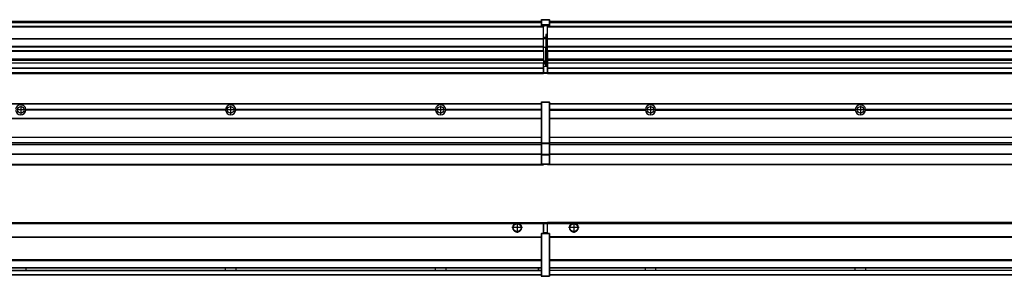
# Model space of a CAD drawing. Header units: inches. Extents: x -381 to 14628, y -418 to 176.
# Tile 32 of 36: x 12752 to 13690, y -154 to 90. Entities that reach past the tile are written whole.
import ezdxf

# ---------------------------------------------------------------- set-up
doc = ezdxf.new("R2010")
doc.units = ezdxf.units.IN
doc.linetypes.add('DOT_CENTER', pattern=[14, 12, -1, 0, -1])
doc.layers.add('1', color=7, linetype='Continuous')

# ---------------------------------------------------------------- blocks, each defined once
blk = doc.blocks.new('Modulos_intermedio__FL-14__8__16', base_point=(11855.18, -48.03))
at = {"color": 7, "linetype": 'Continuous'}
for p, q in [((11856.88, 10.47), (13249.18, 10.47)), ((11856.88, 10.22), (13249.18, 10.22)), ((13222.43, 10.47), (13222.48, 10.52)), ((13222.48, 10.52), (13229.88, 10.52)), ((13229.93, 10.47), (13229.88, 10.52)), ((13249.18, 11.72), (13249.19, 11.79)), ((13249.18, 11.72), (13249.18, 11.47)), ((13249.18, 11.47), (13249.18, -27.21)), ((13249.18, 11.47), (13249.43, 11.47)), ((13249.19, 11.79), (13249.2, 11.82)), ((13249.2, 11.82), (13249.22, 11.86)), ((13249.22, 11.86), (13249.25, 11.9)), ((13249.25, 11.9), (13249.29, 11.93)), ((13249.29, 11.93), (13249.34, 11.96)), ((13249.34, 11.96), (13249.36, 11.96)), ((13249.36, 11.96), (13249.43, 11.97)), ((13249.43, 11.97), (13249.43, 11.47)), ((13249.43, 11.97), (13256.63, 11.97)), ((13256.63, 11.47), (13249.43, 11.47)), ((13249.43, 11.47), (13249.43, -27.21)), ((13256.63, 11.97), (13256.63, 11.47)), ((13256.7, 11.96), (13256.63, 11.97)), ((13256.88, 11.47), (13256.63, 11.47)), ((13256.63, 11.47), (13256.63, -27.21)), ((13256.72, 11.96), (13256.7, 11.96)), ((13256.76, 11.93), (13256.72, 11.96)), ((13256.8, 11.9), (13256.76, 11.93)), ((13256.84, 11.86), (13256.8, 11.9)), ((13256.86, 11.82), (13256.84, 11.86)), ((13256.87, 11.79), (13256.86, 11.82)), ((13256.88, 11.72), (13256.87, 11.79)), ((13256.88, 11.72), (13256.88, 11.47)), ((13256.88, 11.47), (13256.88, -27.21)), ((12758.08, 4.47), (12758.07, 4.77)), ((12948.29, 4.77), (12758.07, 4.77)), ((12758.07, 4.17), (12758.08, 4.47)), ((12948.29, 4.17), (12758.07, 4.17)), ((12948.28, 4.47), (12758.08, 4.47)), ((12948.29, 4.77), (12948.28, 4.47)), ((12948.28, 4.47), (12948.29, 4.17)), ((12958.08, 4.47), (12958.07, 4.77)), ((13148.29, 4.77), (12958.07, 4.77)), ((12958.07, 4.17), (12958.08, 4.47)), ((13148.29, 4.17), (12958.07, 4.17)), ((13148.28, 4.47), (12958.08, 4.47)), ((13148.29, 4.77), (13148.28, 4.47)), ((13148.28, 4.47), (13148.29, 4.17)), ((13249.18, 4.77), (13158.07, 4.77)), ((13158.08, 4.47), (13158.07, 4.77)), ((13158.07, 4.17), (13158.08, 4.47)), ((13249.18, 4.17), (13158.07, 4.17)), ((13249.18, 4.47), (13158.08, 4.47)), ((11856.88, -3.53), (13249.18, -3.53)), ((11856.88, -3.78), (13249.18, -3.78)), ((13249.18, -4.03), (11856.88, -4.03)), ((11856.88, -21.53), (13249.18, -21.53)), ((11856.88, -21.78), (13249.18, -21.78)), ((11856.88, -26.73), (13249.18, -26.73)), ((11856.88, -26.82), (13249.18, -26.82)), ((13249.18, -27.21), (13249.43, -27.21)), ((13249.18, -27.21), (13249.18, -27.52)), ((13249.18, -27.52), (13249.19, -27.54)), ((13249.18, -27.52), (13249.18, -38.19)), ((13249.19, -27.54), (13249.22, -27.57)), ((13249.22, -27.57), (13249.25, -27.59)), ((13249.25, -27.59), (13249.29, -27.6)), ((13249.29, -27.6), (13249.34, -27.61)), ((13249.34, -27.61), (13249.36, -27.61)), ((13249.36, -27.61), (13249.43, -27.62)), ((13249.43, -27.21), (13256.63, -27.21)), ((13249.43, -27.21), (13249.43, -27.62)), ((13249.43, -27.62), (13256.63, -27.62)), ((13249.43, -27.62), (13249.43, -38.3)), ((13256.63, -27.21), (13256.63, -27.62)), ((13256.88, -27.21), (13256.63, -27.21)), ((13256.7, -27.61), (13256.63, -27.62)), ((13256.63, -27.62), (13256.63, -38.3)), ((13256.72, -27.61), (13256.7, -27.61)), ((13256.76, -27.6), (13256.72, -27.61)), ((13256.8, -27.59), (13256.76, -27.6)), ((13256.84, -27.57), (13256.8, -27.59)), ((13256.87, -27.54), (13256.84, -27.57)), ((13256.88, -27.52), (13256.87, -27.54)), ((13256.88, -27.21), (13256.88, -27.52)), ((13256.88, -27.52), (13256.88, -38.19)), ((11856.88, -28.37), (13249.18, -28.37)), ((11856.88, -28.53), (13249.18, -28.53)), ((11856.88, -28.65), (13249.18, -28.65)), ((13249.18, -38.02), (11856.88, -38.02)), ((13249.18, -38.11), (11856.88, -38.11)), ((13249.18, -38.19), (13249.19, -38.22)), ((13249.18, -38.19), (13249.18, -38.71)), ((13249.18, -38.71), (13249.18, -47.03)), ((13249.18, -38.71), (13249.43, -38.71)), ((13249.19, -38.22), (13249.22, -38.25)), ((13249.22, -38.25), (13249.25, -38.27)), ((13249.25, -38.27), (13249.29, -38.28)), ((13249.29, -38.28), (13249.34, -38.29)), ((13249.34, -38.29), (13249.36, -38.29)), ((13249.36, -38.29), (13249.43, -38.3)), ((13256.63, -38.3), (13249.43, -38.3)), ((13249.43, -38.3), (13249.43, -38.71)), ((13249.43, -38.71), (13249.43, -47.03)), ((13256.63, -38.71), (13249.43, -38.71)), ((13256.7, -38.29), (13256.63, -38.3)), ((13256.63, -38.3), (13256.63, -38.71)), ((13256.88, -38.71), (13256.63, -38.71)), ((13256.63, -38.71), (13256.63, -47.03)), ((13256.72, -38.29), (13256.7, -38.29)), ((13256.76, -38.28), (13256.72, -38.29)), ((13256.8, -38.27), (13256.76, -38.28)), ((13256.84, -38.25), (13256.8, -38.27)), ((13256.87, -38.22), (13256.84, -38.25)), ((13256.88, -38.19), (13256.87, -38.22)), ((13256.88, -38.19), (13256.88, -38.71)), ((13256.88, -38.71), (13256.88, -47.03)), ((11855.18, -48.03), (13251.18, -48.03)), ((11856.63, -47.53), (13249.43, -47.53)), ((13249.18, -47.03), (13249.18, -47.28)), ((13249.18, -47.03), (13249.43, -47.03)), ((13249.18, -47.28), (13249.19, -47.34)), ((13249.19, -47.34), (13249.2, -47.37)), ((13249.2, -47.37), (13249.22, -47.41)), ((13249.22, -47.41), (13249.25, -47.45)), ((13249.25, -47.45), (13249.29, -47.49)), ((13249.29, -47.49), (13249.34, -47.51)), ((13249.34, -47.51), (13249.36, -47.52)), ((13249.36, -47.52), (13249.43, -47.53)), ((13249.43, -47.03), (13249.43, -47.53)), ((13249.43, -47.03), (13256.63, -47.03)), ((13249.43, -47.53), (13256.63, -47.53)), ((13251.18, -47.53), (13251.18, -48.03)), ((13256.88, -47.03), (13256.63, -47.03)), ((13256.63, -47.03), (13256.63, -47.53)), ((13256.7, -47.52), (13256.63, -47.53)), ((13256.72, -47.51), (13256.7, -47.52)), ((13256.76, -47.49), (13256.72, -47.51)), ((13256.8, -47.45), (13256.76, -47.49)), ((13256.84, -47.41), (13256.8, -47.45)), ((13256.86, -47.37), (13256.84, -47.41)), ((13256.87, -47.34), (13256.86, -47.37)), ((13256.88, -47.28), (13256.87, -47.34)), ((13256.88, -47.03), (13256.88, -47.28))]:
    blk.add_line(p, q, dxfattribs=at)
for centre in [(12753.18, 4.47), (12953.18, 4.47), (13153.18, 4.47)]:
    blk.add_circle(centre, 3.15, dxfattribs=at)
for centre, start, end in [((12753.18, 4.47), 3.5101, 176.4899), ((12753.18, 4.47), 183.51008, 356.48992), ((12953.18, 4.47), 3.5101, 176.4899), ((12953.18, 4.47), 183.51008, 356.48992), ((13153.18, 4.47), 3.5101, 176.4899), ((13153.18, 4.47), 183.51008, 356.48992)]:
    blk.add_arc(centre, 4.9, start, end, dxfattribs=at)
at = {"layer": '1', "color": 2, "linetype": 'DOT_CENTER'}
for p, q in [((12757.33, 4.47), (12749.03, 4.47)), ((12753.18, 8.62), (12753.18, 0.32)), ((12957.33, 4.47), (12949.03, 4.47)), ((12953.18, 8.62), (12953.18, 0.32)), ((13157.33, 4.47), (13149.03, 4.47)), ((13153.18, 8.62), (13153.18, 0.32))]:
    blk.add_line(p, q, dxfattribs=at)
blk = doc.blocks.new('Modulo_der__10E___17', base_point=(13255.18, -53.93))
at = {"color": 7, "linetype": 'Continuous'}
for p, q in [((13256.88, 10.47), (14521.68, 10.47)), ((13256.88, 10.22), (14521.68, 10.22)), ((13276.43, 10.47), (13276.48, 10.52)), ((13276.48, 10.52), (13283.88, 10.52)), ((13283.93, 10.47), (13283.88, 10.52)), ((13348.29, 4.77), (13256.88, 4.77)), ((13348.28, 4.47), (13256.88, 4.47)), ((13256.88, 4.17), (13348.29, 4.17)), ((13348.29, 4.77), (13348.28, 4.47)), ((13348.28, 4.47), (13348.29, 4.17)), ((13350.44, 6.03), (13350.46, 6.06)), ((13350.45, 2.89), (13350.44, 2.91)), ((13548.29, 4.77), (13358.07, 4.77)), ((13358.08, 4.47), (13358.07, 4.77)), ((13358.07, 4.17), (13358.08, 4.47)), ((13358.07, 4.17), (13548.29, 4.17)), ((13548.28, 4.47), (13358.08, 4.47)), ((13548.29, 4.77), (13548.28, 4.47)), ((13548.28, 4.47), (13548.29, 4.17)), ((13748.29, 4.77), (13558.07, 4.77)), ((13558.08, 4.47), (13558.07, 4.77)), ((13558.07, 4.17), (13558.08, 4.47)), ((13558.07, 4.17), (13748.29, 4.17)), ((13748.28, 4.47), (13558.08, 4.47)), ((13256.88, -3.53), (14521.68, -3.53)), ((13256.88, -3.78), (14521.68, -3.78)), ((14521.68, -4.03), (13256.88, -4.03)), ((13256.88, -21.53), (14521.68, -21.53)), ((13256.88, -21.78), (14521.68, -21.78)), ((13256.88, -26.73), (14521.68, -26.73)), ((13256.88, -26.82), (14521.68, -26.82)), ((13256.88, -28.37), (14521.68, -28.37)), ((13256.88, -28.53), (14521.68, -28.53)), ((13256.88, -28.65), (14521.68, -28.65)), ((14521.68, -38.02), (13256.88, -38.02)), ((14521.68, -38.11), (13256.88, -38.11)), ((13255.18, -47.53), (13255.18, -48.03)), ((14442.68, -48.03), (13255.18, -48.03)), ((13256.63, -47.53), (14521.68, -47.53))]:
    blk.add_line(p, q, dxfattribs=at)
for centre in [(13353.18, 4.47), (13553.18, 4.47)]:
    blk.add_circle(centre, 3.15, dxfattribs=at)
for centre, start, end in [((13353.18, 4.47), 3.5101, 176.4899), ((13353.18, 4.47), 183.51008, 356.48992), ((13553.18, 4.47), 3.5101, 176.4899), ((13553.18, 4.47), 183.51008, 356.48992)]:
    blk.add_arc(centre, 4.9, start, end, dxfattribs=at)
at = {"layer": '1', "color": 2, "linetype": 'DOT_CENTER'}
for p, q in [((13357.33, 4.47), (13349.03, 4.47)), ((13353.18, 8.62), (13353.18, 0.32)), ((13557.33, 4.47), (13549.03, 4.47)), ((13553.18, 8.62), (13553.18, 0.32))]:
    blk.add_line(p, q, dxfattribs=at)
blk = doc.blocks.new('F-136__28', base_point=(621.12, -75.97))
for name, p in [('Modulos_intermedio__FL-14__8__16', (11855.18, -48.03)), ('Modulo_der__10E___17', (13255.18, -53.93))]:
    blk.add_blockref(name, p)
blk = doc.blocks.new('Alzado2', base_point=(2889, -32))
blk.add_blockref('F-136__28', (621.12, -75.97))
blk = doc.blocks.new('Modulos_intermedio__FL-14__8__34', base_point=(11855.18, 38.97))
at = {"color": 7, "linetype": 'Continuous'}
for p, q in [((11856.88, 88.97), (13249.18, 88.97)), ((11856.88, 88.96), (13249.18, 88.96)), ((11856.88, 88.35), (13249.18, 88.35)), ((11856.88, 88.03), (13249.18, 88.03)), ((11856.88, 87.7), (13249.18, 87.7)), ((13249.18, 90.22), (13249.19, 90.29)), ((13249.18, 90.22), (13249.2, 90.24)), ((13249.18, 90.16), (13249.18, 90.22)), ((13249.18, 90.22), (13249.18, 90.16)), ((13249.18, 90.16), (13249.18, 85.33)), ((13249.18, 85.33), (13249.19, 85.4)), ((13249.18, 85.33), (13249.18, 85.22)), ((13249.18, 85.22), (13249.19, 85.29)), ((13249.18, 85.22), (13249.18, 84.97)), ((13249.18, 84.97), (13249.43, 84.97)), ((13249.18, 84.97), (13249.18, 84.72)), ((13249.19, 84.66), (13249.18, 84.72)), ((13249.19, 90.29), (13249.2, 90.32)), ((13249.19, 85.4), (13249.2, 85.42)), ((13249.19, 85.29), (13249.2, 85.32)), ((13249.2, 84.63), (13249.19, 84.66)), ((13249.2, 90.32), (13249.22, 90.36)), ((13249.2, 90.24), (13249.22, 90.28)), ((13249.2, 85.42), (13249.22, 85.46)), ((13249.2, 85.32), (13249.22, 85.36)), ((13249.22, 84.59), (13249.2, 84.63)), ((13249.22, 90.36), (13249.25, 90.4)), ((13249.22, 90.28), (13249.25, 90.32)), ((13249.22, 85.46), (13249.25, 85.5)), ((13249.22, 85.36), (13249.25, 85.4)), ((13249.22, 85.36), (13249.25, 85.4)), ((13249.25, 84.55), (13249.22, 84.59)), ((13249.25, 90.4), (13249.29, 90.43)), ((13249.25, 90.32), (13249.29, 90.35)), ((13249.25, 85.5), (13249.29, 85.53)), ((13249.25, 85.4), (13249.29, 85.43)), ((13249.29, 84.51), (13249.25, 84.55)), ((13249.29, 90.43), (13249.34, 90.46)), ((13249.29, 90.35), (13249.34, 90.37)), ((13249.29, 85.53), (13249.34, 85.55)), ((13249.29, 85.43), (13249.34, 85.46)), ((13249.29, 85.43), (13249.34, 85.46)), ((13249.34, 84.49), (13249.29, 84.51)), ((13249.34, 90.46), (13249.36, 90.46)), ((13249.34, 90.37), (13249.36, 90.38)), ((13249.34, 85.55), (13249.36, 85.55)), ((13249.34, 85.46), (13249.36, 85.46)), ((13249.36, 84.48), (13249.34, 84.49)), ((13249.36, 90.46), (13249.43, 90.47)), ((13249.36, 90.38), (13249.43, 90.39)), ((13249.36, 85.55), (13249.43, 85.56)), ((13249.36, 85.46), (13249.43, 85.47)), ((13249.43, 84.47), (13249.36, 84.48)), ((13249.43, 90.47), (13256.63, 90.47)), ((13249.43, 90.47), (13249.43, 90.39)), ((13249.43, 90.39), (13256.63, 90.39)), ((13249.43, 90.39), (13249.43, 85.56)), ((13256.63, 85.56), (13249.43, 85.56)), ((13249.43, 85.56), (13249.43, 85.47)), ((13249.43, 85.47), (13249.43, 84.97)), ((13249.43, 85.47), (13256.63, 85.47)), ((13249.43, 84.97), (13251.18, 84.97)), ((13249.43, 84.97), (13249.43, 84.47)), ((13249.43, 84.47), (13251.18, 84.47)), ((13251.18, 84.97), (13254.88, 84.97)), ((13251.18, 84.97), (13251.18, 83.97)), ((13254.88, 84.97), (13256.63, 84.97)), ((13254.88, 84.97), (13254.88, 77.44)), ((13254.88, 84.47), (13256.63, 84.47)), ((13256.63, 90.47), (13256.63, 90.39)), ((13256.7, 90.46), (13256.63, 90.47)), ((13256.63, 90.39), (13256.63, 85.56)), ((13256.7, 90.38), (13256.63, 90.39)), ((13256.7, 85.55), (13256.63, 85.56)), ((13256.63, 85.56), (13256.63, 85.47)), ((13256.63, 85.47), (13256.63, 84.97)), ((13256.7, 85.46), (13256.63, 85.47)), ((13256.63, 84.97), (13256.63, 84.47)), ((13256.88, 84.97), (13256.63, 84.97)), ((13256.63, 84.47), (13256.7, 84.48)), ((13256.72, 90.46), (13256.7, 90.46)), ((13256.72, 90.37), (13256.7, 90.38)), ((13256.72, 85.55), (13256.7, 85.55)), ((13256.72, 85.46), (13256.7, 85.46)), ((13256.7, 84.48), (13256.72, 84.49)), ((13256.76, 90.43), (13256.72, 90.46)), ((13256.76, 90.35), (13256.72, 90.37)), ((13256.76, 85.53), (13256.72, 85.55)), ((13256.72, 85.46), (13256.76, 85.43)), ((13256.76, 85.43), (13256.72, 85.46)), ((13256.72, 84.49), (13256.76, 84.51)), ((13256.8, 90.4), (13256.76, 90.43)), ((13256.8, 90.32), (13256.76, 90.35)), ((13256.8, 85.5), (13256.76, 85.53)), ((13256.8, 85.4), (13256.76, 85.43)), ((13256.76, 84.51), (13256.8, 84.55)), ((13256.84, 90.36), (13256.8, 90.4)), ((13256.84, 90.28), (13256.8, 90.32)), ((13256.84, 85.46), (13256.8, 85.5)), ((13256.8, 85.4), (13256.84, 85.36)), ((13256.84, 85.36), (13256.8, 85.4)), ((13256.8, 84.55), (13256.84, 84.59)), ((13256.86, 90.32), (13256.84, 90.36)), ((13256.86, 90.24), (13256.84, 90.28)), ((13256.86, 85.42), (13256.84, 85.46)), ((13256.86, 85.32), (13256.84, 85.36)), ((13256.84, 84.59), (13256.86, 84.63)), ((13256.87, 90.29), (13256.86, 90.32)), ((13256.87, 90.22), (13256.86, 90.24)), ((13256.87, 85.4), (13256.86, 85.42)), ((13256.87, 85.29), (13256.86, 85.32)), ((13256.86, 84.63), (13256.87, 84.66)), ((13256.87, 90.22), (13256.87, 90.29)), ((13256.87, 90.22), (13256.88, 90.16)), ((13256.88, 90.16), (13256.87, 90.22)), ((13256.88, 85.33), (13256.87, 85.4)), ((13256.88, 85.22), (13256.87, 85.29)), ((13256.87, 84.66), (13256.88, 84.72)), ((13256.88, 90.16), (13256.88, 85.33)), ((13256.88, 85.33), (13256.88, 85.22)), ((13256.88, 85.22), (13256.88, 84.97)), ((13256.88, 84.97), (13256.88, 84.72)), ((13251.18, 83.99), (11855.18, 83.99)), ((11855.18, 83.97), (13251.18, 83.97)), ((11855.18, 83.47), (13251.18, 83.47)), ((13251.18, 83.97), (13251.18, 83.47)), ((13251.18, 72.41), (13251.18, 83.47)), ((13253.43, 76.45), (13253.43, 73.5)), ((13254.88, 76.45), (13253.43, 76.45)), ((13253.68, 76.45), (13253.68, 73.5)), ((13253.68, 76.3), (13254.88, 76.3)), ((13254.88, 79.65), (13255.18, 79.58)), ((13254.88, 78.12), (13255.18, 78.12)), ((13254.88, 77.6), (13255.18, 77.6)), ((13254.88, 77.44), (13255.18, 77.36)), ((13254.88, 76.45), (13255.18, 76.53)), ((13254.88, 76.3), (13254.88, 76.45)), ((13255.18, 76.3), (13254.88, 76.3)), ((13254.88, 63.97), (13254.88, 76.3)), ((11855.18, 72.41), (13251.18, 72.41)), ((11855.18, 72.16), (13251.18, 72.16)), ((13253.43, 73.5), (13251.18, 73.5)), ((13253.43, 73), (13251.18, 73)), ((13251.18, 72.5), (13253.43, 72.5)), ((13251.18, 72.41), (13251.18, 72.16)), ((13251.18, 64.79), (13251.18, 72.16)), ((13253.43, 73.5), (13253.68, 73.5)), ((13253.43, 73), (13253.43, 73.5)), ((13253.43, 73), (13253.43, 72.5)), ((13253.68, 72.5), (13253.43, 72.5)), ((13253.43, 72.5), (13253.43, 63.97)), ((13253.68, 73.19), (13253.67, 73.21)), ((13253.68, 73.25), (13253.68, 73.5)), ((13253.68, 73.19), (13253.68, 72.5)), ((13253.68, 63.97), (13253.68, 72.5)), ((13251.18, 64.79), (11855.18, 64.79)), ((11855.18, 64.54), (13251.18, 64.54)), ((11855.18, 60.91), (13251.18, 60.91)), ((11855.18, 60.41), (13251.18, 60.41)), ((13251.18, 64.79), (13251.18, 64.54)), ((13251.18, 60.91), (13251.18, 64.54)), ((13253.43, 63.97), (13251.18, 63.97)), ((13251.18, 60.91), (13251.18, 60.41)), ((13251.18, 60.41), (13251.18, 59.42)), ((13251.18, 59.42), (13251.18, 53.15)), ((13253.43, 50.98), (13253.43, 63.97)), ((13253.43, 63.97), (13253.68, 63.97)), ((13253.68, 63.97), (13254.88, 63.97)), ((13253.68, 50.98), (13253.68, 63.97)), ((13254.88, 49.58), (13254.88, 63.97)), ((13255.18, 63.97), (13254.88, 63.97)), ((11855.18, 53.15), (13251.18, 53.15)), ((13251.18, 51.48), (11855.18, 51.48)), ((12578.18, 49.19), (13251.18, 49.19)), ((12578.18, 49.16), (13251.18, 49.16)), ((13251.13, 44.48), (13251.13, 47.58)), ((13251.13, 47.58), (13251.18, 47.58)), ((13251.18, 53.15), (13251.18, 51.48)), ((13251.18, 51.48), (13251.18, 51.37)), ((13251.18, 51.37), (13251.18, 49.19)), ((13253.43, 50.98), (13251.18, 50.98)), ((13253.43, 49.98), (13251.18, 49.98)), ((13251.18, 49.19), (13251.18, 49.16)), ((13251.18, 47.58), (13251.18, 49.16)), ((13253.43, 48.98), (13251.18, 48.98)), ((13253.43, 47.91), (13251.18, 47.91)), ((13251.18, 46), (13251.18, 47.58)), ((13253.43, 49.98), (13253.43, 50.98)), ((13253.43, 50.98), (13253.68, 50.98)), ((13253.43, 49.98), (13253.43, 48.98)), ((13253.43, 47.91), (13253.43, 48.98)), ((13253.68, 48.98), (13253.43, 48.98)), ((13253.43, 46), (13253.43, 47.91)), ((13253.43, 47.91), (13253.52, 47.89)), ((13253.52, 47.89), (13253.6, 47.83)), ((13253.6, 47.83), (13253.66, 47.75)), ((13253.66, 47.75), (13253.68, 47.66)), ((13253.68, 49.73), (13253.68, 50.98)), ((13253.68, 49.73), (13253.68, 48.98)), ((13253.68, 49.58), (13254.88, 49.58)), ((13253.68, 47.66), (13253.68, 48.98)), ((13253.68, 48.93), (13254.88, 48.93)), ((13253.68, 46), (13253.68, 47.66)), ((13255.18, 49.58), (13254.88, 49.58)), ((13254.88, 48.93), (13254.88, 49.58)), ((13254.88, 48.93), (13254.88, 47.33)), ((13254.88, 48.93), (13255.18, 48.85)), ((13254.88, 47.33), (13254.88, 46)), ((11855.18, 44.48), (13251.13, 44.48)), ((11855.18, 44.04), (13251.13, 44.04)), ((11855.18, 39.97), (13251.13, 39.97)), ((11855.18, 39.47), (13251.13, 39.47)), ((11855.18, 39.22), (13251.13, 39.22)), ((11855.18, 38.97), (13251.13, 38.97)), ((13251.13, 45.47), (13251.18, 45.48)), ((13251.13, 44.48), (13251.18, 44.48)), ((13251.13, 44.48), (13251.13, 44.04)), ((13251.13, 39.97), (13251.13, 44.04)), ((13251.18, 40.48), (13251.13, 40.48)), ((13251.13, 39.97), (13251.13, 39.47)), ((13251.13, 39.22), (13251.13, 39.47)), ((13251.13, 39.22), (13251.13, 38.97)), ((13251.18, 46), (13251.18, 39.97)), ((13251.18, 46), (13253.43, 46)), ((13251.18, 39.97), (13251.18, 39.47)), ((13251.18, 39.97), (13254.63, 39.97)), ((13251.18, 39.47), (13254.63, 39.47)), ((13253.43, 46), (13254.88, 46)), ((13255.18, 45.08), (13254.63, 44.93)), ((13254.63, 44.93), (13254.63, 39.97)), ((13254.88, 39.97), (13254.63, 39.97)), ((13254.63, 39.97), (13254.63, 39.47)), ((13255.18, 45.92), (13254.88, 46)), ((13254.88, 45), (13255.18, 45.08)), ((13254.88, 45), (13254.88, 39.97)), ((13254.88, 44.81), (13255.18, 44.87)), ((13254.88, 41.31), (13255.18, 41.37)), ((13254.88, 40.83), (13255.18, 40.91)), ((13254.88, 39.97), (13254.88, 39.72))]:
    blk.add_line(p, q, dxfattribs=at)
for centre, start, end in [((13253.43, 73.25), 270, 0), ((13253.43, 49.73), 0, 90), ((13254.63, 39.72), 270, 0)]:
    blk.add_arc(centre, 0.25, start, end, dxfattribs=at)
blk = doc.blocks.new('Modulo_der__10E___35', base_point=(13255.18, 38.97))
at = {"color": 7, "linetype": 'Continuous'}
for p, q in [((13255.18, 83.99), (13255.18, 84.47)), ((13256.88, 88.97), (14521.68, 88.97)), ((13256.88, 88.96), (14521.68, 88.96)), ((13256.88, 88.35), (14521.68, 88.35)), ((13256.88, 88.03), (14521.68, 88.03)), ((13256.88, 87.7), (14521.68, 87.7)), ((13255.18, 83.99), (13255.18, 83.97)), ((14500.68, 83.99), (13255.18, 83.99)), ((13255.18, 83.97), (13255.18, 83.47)), ((13255.18, 83.97), (14343.18, 83.97)), ((13255.18, 72.41), (13255.18, 83.47)), ((13255.18, 83.47), (14328.43, 83.47)), ((13255.18, 72.41), (13255.18, 72.16)), ((13255.18, 72.41), (14327.68, 72.41)), ((13255.18, 72.16), (14327.68, 72.16)), ((13255.18, 64.79), (13255.18, 72.16)), ((14327.68, 64.79), (13255.18, 64.79)), ((13255.18, 64.79), (13255.18, 64.54)), ((13255.18, 60.91), (13255.18, 64.54)), ((13255.18, 64.54), (14327.68, 64.54)), ((13255.18, 60.91), (13255.18, 60.41)), ((13255.18, 60.91), (14327.68, 60.91)), ((13255.18, 60.41), (14327.68, 60.41)), ((13255.18, 60.41), (13255.18, 59.42)), ((13255.18, 59.42), (13255.18, 53.15)), ((13255.18, 53.15), (13255.18, 51.48)), ((13255.18, 53.15), (14327.68, 53.15)), ((14327.68, 51.48), (13255.18, 51.48)), ((13255.18, 51.48), (13255.18, 51.37)), ((13255.18, 51.37), (13255.18, 49.19)), ((13255.18, 49.19), (13255.18, 49.16)), ((13255.18, 49.19), (14342.96, 49.19)), ((13255.18, 49.16), (13255.18, 44.48)), ((13255.18, 49.16), (14342.99, 49.16)), ((13255.18, 44.48), (13255.18, 44.04)), ((13255.18, 44.48), (14500.68, 44.48)), ((13255.18, 44.04), (13255.18, 39.97)), ((13255.18, 44.04), (14500.68, 44.04)), ((13255.18, 39.97), (13255.18, 39.47)), ((13255.18, 39.97), (14500.68, 39.97)), ((13255.18, 39.22), (13255.18, 39.47)), ((13255.18, 39.47), (14521.68, 39.47)), ((13255.18, 39.22), (13255.18, 38.97)), ((13255.18, 39.22), (14521.68, 39.22)), ((13255.18, 38.97), (14521.68, 38.97))]:
    blk.add_line(p, q, dxfattribs=at)
blk = doc.blocks.new('F-136__46', base_point=(621.12, 38.97))
for name, p in [('Modulos_intermedio__FL-14__8__34', (11855.18, 38.97)), ('Modulo_der__10E___35', (13255.18, 38.97))]:
    blk.add_blockref(name, p)
blk = doc.blocks.new('Inferior2', base_point=(2889, 64.72))
blk.add_blockref('F-136__46', (621.12, 38.97))
blk = doc.blocks.new('Modulos_intermedio__FL-14__8__52', base_point=(11855.18, -154.47))
at = {"color": 7, "linetype": 'Continuous'}
for p, q in [((11855.18, -102.97), (13251.13, -102.97)), ((13251.13, -104.47), (13251.13, -102.97)), ((13223.77, -104.47), (11882.59, -104.47)), ((13224.72, -103.98), (13223.77, -104.47)), ((13226.18, -103.72), (13224.72, -103.98)), ((13227.63, -103.98), (13226.18, -103.72)), ((13228.59, -104.47), (13227.63, -103.98)), ((13251.13, -104.47), (13228.59, -104.47)), ((13251.13, -111.58), (13251.13, -104.47)), ((13251.18, -104.48), (13251.13, -104.48)), ((13251.18, -105.48), (13251.13, -105.48)), ((13251.13, -109.47), (13251.18, -109.48)), ((13251.18, -111.58), (13251.13, -111.58)), ((13254.63, -103.47), (13251.18, -103.47)), ((13251.18, -103.47), (13251.18, -103.97)), ((13251.18, -103.97), (13254.63, -103.97)), ((13251.18, -103.97), (13251.18, -111.58)), ((13251.18, -113.47), (13251.18, -111.58)), ((13254.63, -103.47), (13254.63, -103.97)), ((13254.88, -103.97), (13254.63, -103.97)), ((13254.63, -103.97), (13254.63, -112.97)), ((13254.88, -103.72), (13254.88, -103.97)), ((13254.88, -103.97), (13254.88, -112.97)), ((13254.88, -104.83), (13255.18, -104.91)), ((13254.88, -106.47), (13255.18, -106.47)), ((13254.88, -107.48), (13255.18, -107.48)), ((13254.88, -111.93), (13255.18, -112.01)), ((11856.88, -116.72), (13249.18, -116.72)), ((11856.88, -116.97), (13249.18, -116.97)), ((13249.18, -117.22), (11856.88, -117.22)), ((13249.18, -113.72), (13249.19, -113.66)), ((13249.18, -113.72), (13249.18, -113.97)), ((13249.18, -113.97), (13249.43, -113.97)), ((13249.18, -113.97), (13249.18, -153.97)), ((13249.19, -113.66), (13249.2, -113.63)), ((13249.2, -113.63), (13249.22, -113.59)), ((13249.22, -113.59), (13249.25, -113.55)), ((13249.25, -113.55), (13249.29, -113.51)), ((13249.29, -113.51), (13249.34, -113.49)), ((13249.34, -113.49), (13249.36, -113.48)), ((13249.36, -113.48), (13249.43, -113.47)), ((13249.43, -113.47), (13249.43, -113.97)), ((13251.18, -113.47), (13249.43, -113.47)), ((13249.43, -113.97), (13249.43, -153.97)), ((13256.63, -113.97), (13249.43, -113.97)), ((13254.63, -112.97), (13251.18, -112.97)), ((13254.88, -113.47), (13251.18, -113.47)), ((13254.88, -112.97), (13254.63, -112.97)), ((13254.63, -112.97), (13254.63, -113.47)), ((13254.88, -112.97), (13254.88, -113.26)), ((13254.88, -113.26), (13254.88, -113.47)), ((13256.63, -113.47), (13254.88, -113.47)), ((13256.63, -113.47), (13256.63, -113.97)), ((13256.7, -113.48), (13256.63, -113.47)), ((13256.63, -113.97), (13256.63, -153.97)), ((13256.88, -113.97), (13256.63, -113.97)), ((13256.72, -113.49), (13256.7, -113.48)), ((13256.76, -113.51), (13256.72, -113.49)), ((13256.8, -113.55), (13256.76, -113.51)), ((13256.84, -113.59), (13256.8, -113.55)), ((13256.86, -113.63), (13256.84, -113.59)), ((13256.87, -113.66), (13256.86, -113.63)), ((13256.88, -113.72), (13256.87, -113.66)), ((13256.88, -113.72), (13256.88, -113.97)), ((13256.88, -113.97), (13256.88, -153.97)), ((13249.18, -138.72), (11856.88, -138.72)), ((13249.18, -138.97), (11856.88, -138.97)), ((11856.88, -139.22), (13249.18, -139.22)), ((11856.88, -145.97), (13249.18, -145.97)), ((11856.88, -146.22), (13249.18, -146.22)), ((11856.88, -148.72), (13249.18, -148.72)), ((11856.88, -148.97), (13249.18, -148.97)), ((12758.08, -146.35), (12758.07, -146.75)), ((12758.07, -146.75), (12758.07, -147.72)), ((12758.07, -147.72), (12758.08, -148.43)), ((12758.08, -146.22), (12758.08, -146.3)), ((12758.08, -146.3), (12758.08, -146.35)), ((12758.08, -148.43), (12758.08, -148.6)), ((12758.08, -148.6), (12758.08, -148.65)), ((12758.08, -148.65), (12758.08, -148.72)), ((12948.28, -146.3), (12948.28, -146.22)), ((12948.28, -146.35), (12948.28, -146.3)), ((12948.29, -146.98), (12948.28, -146.35)), ((12948.28, -148.2), (12948.29, -147.88)), ((12948.28, -148.65), (12948.28, -148.2)), ((12948.28, -148.72), (12948.28, -148.65)), ((12948.29, -147.23), (12948.29, -146.98)), ((12948.29, -147.88), (12948.29, -147.23)), ((12958.08, -146.35), (12958.07, -146.75)), ((12958.07, -146.75), (12958.07, -147.72)), ((12958.07, -147.72), (12958.08, -148.43)), ((12958.08, -146.22), (12958.08, -146.3)), ((12958.08, -146.3), (12958.08, -146.35)), ((12958.08, -148.43), (12958.08, -148.6)), ((12958.08, -148.6), (12958.08, -148.65)), ((12958.08, -148.65), (12958.08, -148.72)), ((13148.28, -146.3), (13148.28, -146.22)), ((13148.28, -146.35), (13148.28, -146.3)), ((13148.29, -146.98), (13148.28, -146.35)), ((13148.28, -148.2), (13148.29, -147.88)), ((13148.28, -148.65), (13148.28, -148.2)), ((13148.28, -148.72), (13148.28, -148.65)), ((13148.29, -147.23), (13148.29, -146.98)), ((13148.29, -147.88), (13148.29, -147.23)), ((13158.07, -147.23), (13158.06, -147.56)), ((13158.06, -147.56), (13158.07, -148.2)), ((13158.08, -146.35), (13158.07, -147.23)), ((13158.07, -148.2), (13158.08, -148.6)), ((13158.08, -146.22), (13158.08, -146.3)), ((13158.08, -146.3), (13158.08, -146.35)), ((13158.08, -148.6), (13158.08, -148.72)), ((13246.18, -146.65), (13246.24, -146.4)), ((13246.18, -146.65), (13246.18, -147.16)), ((13246.18, -147.16), (13246.18, -148.23)), ((13246.18, -148.23), (13246.24, -148.55)), ((13246.24, -146.4), (13246.46, -146.22)), ((13246.24, -148.55), (13246.46, -148.72)), ((13246.6, -146.22), (13246.6, -146.26)), ((13246.6, -146.26), (13246.6, -146.97)), ((13246.6, -146.97), (13246.6, -148.69)), ((13246.6, -148.69), (13246.6, -148.72)), ((11856.88, -152.72), (13249.18, -152.72)), ((11856.88, -152.97), (13249.18, -152.97)), ((13249.18, -153.97), (13249.18, -154.22)), ((13249.18, -153.97), (13249.43, -153.97)), ((13249.18, -154.22), (13249.19, -154.29)), ((13249.19, -154.29), (13249.2, -154.32)), ((13249.2, -154.32), (13249.22, -154.36)), ((13249.22, -154.36), (13249.25, -154.4)), ((13249.25, -154.4), (13249.29, -154.43)), ((13249.29, -154.43), (13249.34, -154.46)), ((13249.34, -154.46), (13249.36, -154.46)), ((13249.36, -154.46), (13249.43, -154.47)), ((13249.43, -153.97), (13249.43, -154.47)), ((13249.43, -153.97), (13256.63, -153.97)), ((13256.63, -154.47), (13249.43, -154.47)), ((13256.63, -153.97), (13256.63, -154.47)), ((13256.88, -153.97), (13256.63, -153.97)), ((13256.7, -154.46), (13256.63, -154.47)), ((13256.72, -154.46), (13256.7, -154.46)), ((13256.76, -154.43), (13256.72, -154.46)), ((13256.8, -154.4), (13256.76, -154.43)), ((13256.84, -154.36), (13256.8, -154.4)), ((13256.86, -154.32), (13256.84, -154.36)), ((13256.87, -154.29), (13256.86, -154.32)), ((13256.88, -154.22), (13256.87, -154.29)), ((13256.88, -153.97), (13256.88, -154.22))]:
    blk.add_line(p, q, dxfattribs=at)
for radius in [4, 3.7]:
    blk.add_circle((13226.18, -107.97), radius, dxfattribs=at)
for centre, radius, start, end in [((13226.18, -107.97), 4.25, 124.56032, 55.43968), ((13254.63, -103.72), 0.25, 0, 90)]:
    blk.add_arc(centre, radius, start, end, dxfattribs=at)
at = {"layer": '1', "color": 2, "linetype": 'DOT_CENTER'}
for p, q in [((13226.18, -102.97), (13226.18, -112.97)), ((13231.18, -107.97), (13221.18, -107.97))]:
    blk.add_line(p, q, dxfattribs=at)
blk = doc.blocks.new('Modulo_der__10E___53', base_point=(13255.18, -152.97))
at = {"color": 7, "linetype": 'Continuous'}
for p, q in [((13255.18, -104.47), (13255.18, -102.97)), ((14521.68, -102.97), (13255.18, -102.97)), ((13255.18, -113.47), (13255.18, -104.47)), ((13277.77, -104.47), (13255.18, -104.47)), ((13278.72, -103.98), (13277.77, -104.47)), ((13280.18, -103.72), (13278.72, -103.98)), ((13281.63, -103.98), (13280.18, -103.72)), ((13282.59, -104.47), (13281.63, -103.98)), ((14521.68, -104.47), (13282.59, -104.47)), ((14521.68, -116.72), (13256.88, -116.72)), ((13256.88, -116.97), (14521.68, -116.97)), ((14521.68, -117.22), (13256.88, -117.22)), ((14521.68, -138.72), (13256.88, -138.72)), ((14521.68, -138.97), (13256.88, -138.97)), ((13256.88, -139.22), (14521.68, -139.22)), ((13256.88, -145.97), (14521.68, -145.97)), ((13256.88, -146.22), (14521.68, -146.22)), ((13256.88, -148.72), (14521.68, -148.72)), ((14521.68, -148.97), (13256.88, -148.97)), ((13348.28, -146.3), (13348.28, -146.22)), ((13348.28, -146.59), (13348.28, -146.3)), ((13348.29, -147.23), (13348.28, -146.59)), ((13348.28, -148.5), (13348.29, -147.56)), ((13348.28, -148.59), (13348.28, -148.5)), ((13348.28, -148.72), (13348.28, -148.59)), ((13348.29, -147.56), (13348.29, -147.23)), ((13358.08, -146.35), (13358.07, -146.99)), ((13358.07, -146.99), (13358.07, -147.72)), ((13358.07, -147.72), (13358.07, -148.2)), ((13358.07, -148.2), (13358.08, -148.59)), ((13358.08, -146.22), (13358.08, -146.3)), ((13358.08, -146.3), (13358.08, -146.35)), ((13358.08, -148.59), (13358.08, -148.65)), ((13358.08, -148.65), (13358.08, -148.72)), ((13548.28, -146.3), (13548.28, -146.22)), ((13548.28, -146.52), (13548.28, -146.3)), ((13548.29, -147.23), (13548.28, -146.52)), ((13548.28, -148.43), (13548.29, -147.72)), ((13548.28, -148.65), (13548.28, -148.43)), ((13548.28, -148.72), (13548.28, -148.65)), ((13548.29, -147.72), (13548.29, -147.23)), ((13558.08, -146.35), (13558.07, -146.99)), ((13558.07, -146.99), (13558.07, -147.72)), ((13558.07, -147.72), (13558.07, -148.2)), ((13558.07, -148.2), (13558.08, -148.59)), ((13558.08, -146.22), (13558.08, -146.3)), ((13558.08, -146.3), (13558.08, -146.35)), ((13558.08, -148.59), (13558.08, -148.65)), ((13558.08, -148.65), (13558.08, -148.72)), ((13256.88, -152.72), (14521.68, -152.72)), ((13256.88, -152.97), (14521.68, -152.97))]:
    blk.add_line(p, q, dxfattribs=at)
for radius in [4, 3.7]:
    blk.add_circle((13280.18, -107.97), radius, dxfattribs=at)
blk.add_arc((13280.18, -107.97), 4.25, 124.56032, 55.43968, dxfattribs=at)
at = {"layer": '1', "color": 2, "linetype": 'DOT_CENTER'}
for p, q in [((13280.18, -102.97), (13280.18, -112.97)), ((13285.18, -107.97), (13275.18, -107.97))]:
    blk.add_line(p, q, dxfattribs=at)
blk = doc.blocks.new('F-136__62', base_point=(621.12, -154.47))
for name, p in [('Modulos_intermedio__FL-14__8__52', (11855.18, -154.47)), ('Modulo_der__10E___53', (13255.18, -152.97))]:
    blk.add_blockref(name, p)
blk = doc.blocks.new('Superior1', base_point=(2889, -128.72))
blk.add_blockref('F-136__62', (621.12, -154.47))

msp = doc.modelspace()

# ---------------------------------------------------------------- block references
for name, p in [('Inferior2', (2889, 64.72)), ('Alzado2', (2889, -32)), ('Superior1', (2889, -128.72))]:
    msp.add_blockref(name, p)

doc.saveas('drawing.dxf')
